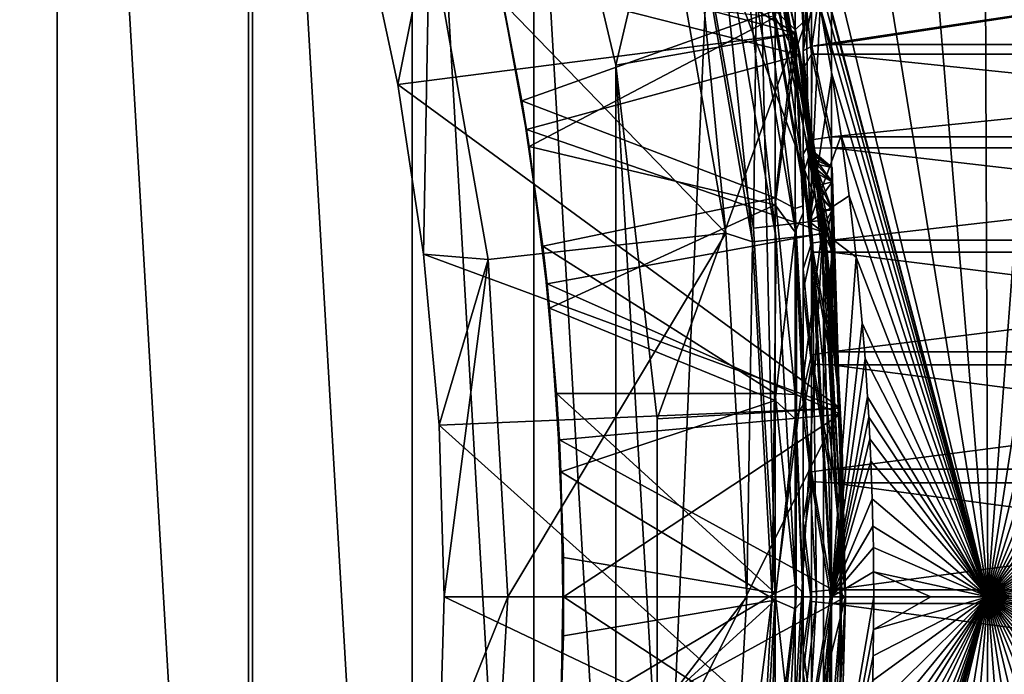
# Model space of a CAD drawing. Header units: metres. Extents: x -263 to 72, y -72 to 102.
# Tile 36 of 256: x 17.14 to 24.13, y -0.55 to 4.09. Entities that reach past the tile are written whole.
import ezdxf

# ---------------------------------------------------------------- set-up
doc = ezdxf.new("R2010")
doc.units = ezdxf.units.M
doc.layers.add('solid_FREE_STANDING_ONO_SW0004', color=7, linetype='CONTINUOUS')

msp = doc.modelspace()

# ---------------------------------------------------------------- linework, layer by layer
at = {"layer": 'solid_FREE_STANDING_ONO_SW0004'}
for points in [[(12.589528, -71.398552, -887), (12.58952, 71.39856, -887), (18.764444, 70.029602, -887)], [(18.764452, -70.029602, -887), (12.589528, -71.398552, -887), (18.764444, 70.029602, -887)], [(18.764452, -70.029602, -887), (18.764444, 70.029602, -887), (24.796396, 68.127739, -887)], [(24.7964, -68.127739, -887), (18.764452, -70.029602, -887), (24.796396, 68.127739, -887)], [(24.009604, 0, -872.009583), (23.920332, 23.667299, -872.14856), (22.059456, 23.587109, -872.126221)], [(24.009604, 0, -872.009583), (25.78175, 23.600885, -872.170898), (23.920332, 23.667299, -872.14856)], [(24.009604, 0, -872.009583), (22.059456, 23.587109, -872.126221), (20.210649, 23.360809, -872.104004)], [(24.009604, 0, -872.009583), (27.632181, 23.388277, -872.193115), (25.78175, 23.600885, -872.170898)], [(24.009604, 0, -872.009583), (20.210649, 23.360809, -872.104004), (18.385365, 22.989803, -872.082092)], [(24.009604, 0, -872.009583), (29.460161, 23.030792, -872.215027), (27.632181, 23.388277, -872.193115)], [(24.009604, 0, -872.009583), (18.385365, 22.989803, -872.082092), (22.339272, 6.260771, -872)], [(24.009604, 0, -872.009583), (31.254368, 22.530647, -872.236572), (29.460161, 23.030792, -872.215027)], [(24.009604, 0, -872.009583), (33.003685, 21.890938, -872.257568), (31.254368, 22.530647, -872.236572)], [(24.009604, 0, -872.009583), (34.697281, 21.115625, -872.277893), (33.003685, 21.890938, -872.257568)], [(24.009604, 0, -872.009583), (36.324665, 20.209517, -872.297485), (34.697281, 21.115625, -872.277893)], [(24.009604, 0, -872.009583), (37.875751, 19.178219, -872.316101), (36.324665, 20.209517, -872.297485)], [(24.009604, 0, -872.009583), (39.340935, 18.028126, -872.333679), (37.875751, 19.178219, -872.316101)], [(24.009604, 0, -872.009583), (40.711136, 16.766359, -872.350098), (39.340935, 18.028126, -872.333679)], [(24.009604, 0, -872.009583), (41.977875, 15.400735, -872.365356), (40.711136, 16.766359, -872.350098)], [(24.009604, 0, -872.009583), (43.133301, 13.939712, -872.379211), (41.977875, 15.400735, -872.365356)], [(15.784007, 14.891444, 137.050003), (15.784007, -14.891444, 137.050003), (17.406073, -12.958342, 137.050003)], [(15.784007, 14.891444, 137.050003), (17.406073, -12.958342, 137.050003), (17.406073, 12.958342, 137.050003)], [(24.009604, 0, -872.009583), (44.170254, 12.392341, -872.391663), (43.133301, 13.939712, -872.379211)], [(17.406073, 12.958342, 137.050003), (17.406073, -12.958342, 137.050003), (18.792753, -10.849996, 137.050003)], [(17.406073, 12.958342, 137.050003), (18.792753, -10.849996, 137.050003), (18.792753, 10.849996, 137.050003)], [(24.009604, 0, -872.009583), (45.082314, 10.768207, -872.402588), (44.170254, 12.392341, -872.391663)], [(18.792753, 10.849996, 137.050003), (18.792753, -10.849996, 137.050003), (19.925287, -8.594934, 137.050003)], [(18.792753, 10.849996, 137.050003), (19.925287, -8.594934, 137.050003), (19.925287, 8.594934, 137.050003)], [(24.009604, 0, -872.009583), (45.863831, 9.07737, -872.411987), (45.082314, 10.768207, -872.402588)], [(24.009604, 0, -872.009583), (46.509964, 7.330305, -872.419739), (45.863831, 9.07737, -872.411987)], [(19.925287, 8.594934, 137.050003), (19.925287, -8.594934, 137.050003), (20.788374, -6.223626, 137.050003)], [(19.925287, 8.594934, 137.050003), (20.788374, -6.223626, 137.050003), (20.788374, 6.223626, 137.050003)], [(24.009604, 0, -872.009583), (47.016708, 5.537832, -872.425842), (46.509964, 7.330305, -872.419739)], [(22.033762, 6.596462, 97.050003), (22.650579, 3.993898, 97.050003), (19.240757, 5.995501, 97.050003)], [(20.788374, 6.223626, 137.050003), (21.370329, 3.768163, 137.050003), (22.033758, 6.596474, 135.75)], [(21.370329, 3.768163, 137.050003), (22.650578, 3.993908, 135.75), (22.033758, 6.596474, 135.75)], [(22.033758, 6.596474, 135.75), (22.650578, 3.993908, 135.75), (22.033762, 6.596462, 97.050003)], [(22.650578, 3.993908, 135.75), (22.650579, 3.993898, 97.050003), (22.033762, 6.596462, 97.050003)], [(22.700001, 4.027373, 41.179344), (22.700001, 6.403878, 24.947937), (22.700001, 5.25004, 40.515812)], [(22.700001, 3.869835, 36.586609), (22.700001, 6.403878, 24.947937), (22.700001, 4.027373, 41.179344)], [(22.700001, 3.869835, 36.586609), (22.700001, 4.93628, 29.302708), (22.700001, 6.403878, 24.947937)], [(20.788374, 6.223626, 137.050003), (20.788374, -6.223626, 137.050003), (21.370329, -3.768163, 137.050003)], [(20.788374, 6.223626, 137.050003), (21.370329, -3.768163, 137.050003), (21.370329, 3.768163, 137.050003)], [(24.009604, 0, -872.009583), (22.339272, 6.260771, -872), (22.566689, 5.383717, -872)], [(22.650579, 3.993898, 97.050003), (19.567678, 4.822734, 97.050003), (19.240757, 5.995501, 97.050003)], [(24.009604, 0, -872.009583), (47.380932, 3.711056, -872.430176), (47.016708, 5.537832, -872.425842)], [(24.009604, 0, -872.009583), (22.566689, 5.383717, -872), (22.714542, 4.721185, -872)], [(22.844456, 2.670343, 56.700001), (22.379999, 5.304305, 56.700001), (21.893492, 5.188931, 56.700001)], [(22.37999, 5.304325, 57.5), (22.347858, 2.612116, 57.5), (21.893511, 5.188844, 57.5)], [(22.282719, 5.281144, -799), (22.380022, 5.304206, -798.900024), (22.844486, 2.670094, -798.900024)], [(22.745163, 2.658485, -799), (22.282719, 5.281144, -799), (22.844486, 2.670094, -798.900024)], [(22.282772, 5.280913, -872), (22.282719, 5.281144, -799), (22.745163, 2.658485, -799)], [(22.745167, 2.658463, -872), (22.282772, 5.280913, -872), (22.745163, 2.658485, -799)], [(22.714542, 4.721185, -872), (22.282772, 5.280913, -872), (22.745167, 2.658463, -872)], [(22.37999, 5.304325, 57.5), (22.5, 0, 57.5), (22.347858, 2.612116, 57.5)], [(22.37999, 5.304325, 57.5), (22.844448, 2.670404, 57.5), (22.5, 0, 57.5)], [(22.380032, 5.304163, 95.300003), (22.844448, 2.670404, 57.5), (22.37999, 5.304325, 57.5)], [(22.436964, 5.05793, 41.215157), (22.379999, 5.304305, 56.700001), (22.844456, 2.670343, 56.700001)], [(22.677288, 3.839349, 22.79623), (22.844486, 2.670094, -798.900024), (22.380022, 5.304206, -798.900024)], [(22.43708, 5.057413, 23.384546), (22.677288, 3.839349, 22.79623), (22.380022, 5.304206, -798.900024)], [(22.844482, 2.670136, 95.300003), (22.844448, 2.670404, 57.5), (22.380032, 5.304163, 95.300003)], [(22.400087, 5.112674, 95.481171), (22.844482, 2.670136, 95.300003), (22.380032, 5.304163, 95.300003)], [(22.700001, 5.292388, 24.111403), (22.700001, 4.073151, 23.441561), (22.641422, 5.21349, 23.894066)], [(22.700001, 4.027373, 41.179344), (22.700001, 5.25004, 40.515812), (22.641422, 5.06496, 40.796257)], [(22.700001, 3.743542, 27.90267), (22.700001, 4.073151, 23.441561), (22.700001, 5.292388, 24.111403)], [(22.700001, 4.396177, 28.555103), (22.700001, 3.743542, 27.90267), (22.700001, 5.292388, 24.111403)], [(22.347832, 2.612336, 56.700001), (21.893492, 5.188931, 56.700001), (21.893511, 5.188844, 57.5)], [(22.844456, 2.670343, 56.700001), (21.893492, 5.188931, 56.700001), (22.347832, 2.612336, 56.700001)], [(22.347832, 2.612336, 56.700001), (21.893511, 5.188844, 57.5), (22.347858, 2.612116, 57.5)], [(22.5, 4.156708, 23.259851), (22.641422, 5.21349, 23.894066), (22.641422, 4.020324, 23.262455)], [(22.700001, 4.073151, 23.441561), (22.641422, 4.020324, 23.262455), (22.641422, 5.21349, 23.894066)], [(20.047842, 4.751538, 96), (22.150501, 2.577852, 96), (21.701344, 5.132399, 96)], [(21.916834, 5.002374, 95.976334), (21.701344, 5.132399, 96), (22.150501, 2.577852, 96)], [(22.331821, 5.097093, 95.650162), (22.762096, 2.564672, 95.650162), (22.400087, 5.112674, 95.481171)], [(22.400087, 5.112674, 95.481171), (22.831678, 2.572512, 95.481171), (22.844482, 2.670136, 95.300003)], [(22.762096, 2.564672, 95.650162), (22.831678, 2.572512, 95.481171), (22.400087, 5.112674, 95.481171)], [(20.536909, 4.38576, 41.56432), (22.436964, 5.05793, 41.215157), (22.677225, 3.839718, 41.803619)], [(20.536909, 4.38576, 23.035681), (22.677288, 3.839349, 22.79623), (22.43708, 5.057413, 23.384546)], [(22.081654, 5.039993, 95.906494), (21.916834, 5.002374, 95.976334), (22.339113, 2.517014, 95.976334)], [(22.081654, 5.039993, 95.906494), (22.507109, 2.535942, 95.906494), (22.223204, 5.072301, 95.795235)], [(22.081654, 5.039993, 95.906494), (22.339113, 2.517014, 95.976334), (22.507109, 2.535942, 95.906494)], [(22.223204, 5.072301, 95.795235), (22.651386, 2.552198, 95.795235), (22.331821, 5.097093, 95.650162)], [(22.507109, 2.535942, 95.906494), (22.651386, 2.552198, 95.795235), (22.223204, 5.072301, 95.795235)], [(22.651386, 2.552198, 95.795235), (22.762096, 2.564672, 95.650162), (22.331821, 5.097093, 95.650162)], [(22.677225, 3.839718, 41.803619), (22.436964, 5.05793, 41.215157), (22.844456, 2.670343, 56.700001)], [(22.5, 4.110025, 41.361465), (22.641422, 3.860878, 41.406803), (22.641422, 5.06496, 40.796257)], [(22.700001, 4.027373, 41.179344), (22.641422, 5.06496, 40.796257), (22.641422, 3.860878, 41.406803)], [(22.339113, 2.517014, 95.976334), (21.916834, 5.002374, 95.976334), (22.150501, 2.577852, 96)], [(22.761795, 4.902781, 29.531506), (22.700001, 4.93628, 29.302708), (22.700001, 3.869835, 36.586609)], [(22.761795, 4.902781, 29.531506), (22.700001, 3.869835, 36.586609), (22.9, 4.889563, 29.621792)], [(22.761795, 3.903334, 36.357811), (22.9, 4.889563, 29.621792), (22.700001, 3.869835, 36.586609)], [(22.761795, 3.903334, 36.357811), (29.299999, 4.889563, 29.621792), (22.9, 4.889563, 29.621792)], [(22.761795, 3.903334, 36.357811), (22.9, 3.916553, 36.267525), (29.299999, 4.889563, 29.621792)], [(29.299999, 3.916553, 36.267525), (29.299999, 4.889563, 29.621792), (22.9, 3.916553, 36.267525)], [(19.567678, 4.822734, 97.050003), (19.823141, 3.632614, 97.050003), (20.04784, 4.751558, 96.599998)], [(22.650579, 3.993898, 97.050003), (19.823141, 3.632614, 97.050003), (19.567678, 4.822734, 97.050003)], [(19.823141, 3.632614, 97.050003), (20.0063, 2.429136, 97.050003), (20.04784, 4.751558, 96.599998)], [(20.0063, 2.429136, 97.050003), (20.463898, 2.392081, 96.599998), (20.04784, 4.751558, 96.599998)], [(20.04784, 4.751558, 96.599998), (20.463898, 2.392081, 96.599998), (20.047842, 4.751538, 96)], [(20.047842, 4.751538, 96), (20.463894, 2.392102, 96), (22.150501, 2.577852, 96)], [(20.463898, 2.392081, 96.599998), (20.463894, 2.392102, 96), (20.047842, 4.751538, 96)], [(22.714542, 4.721185, -872), (22.745167, 2.658463, -872), (22.820225, 4.180597, -872)], [(24.009604, 0, -872.009583), (22.714542, 4.721185, -872), (22.820225, 4.180597, -872)], [(20.703566, 3.516014, 22.99193), (20.536909, 4.38576, 23.035681), (20.507282, 4.522316, 23.437092)], [(20.703566, 3.516014, 22.99193), (20.507282, 4.522316, 23.437092), (22.5, 4.156708, 23.259851)], [(22.758579, 3.847003, 28.184446), (22.700001, 4.396177, 28.555103), (22.758579, 4.424329, 28.812519)], [(22.758579, 4.424329, 28.812519), (22.9, 4.420705, 28.903238), (22.9, 3.847142, 28.265137)], [(22.758579, 3.847003, 28.184446), (22.758579, 4.424329, 28.812519), (22.9, 3.847142, 28.265137)], [(29.299999, 3.847139, 28.265133), (22.9, 3.847142, 28.265137), (22.9, 4.420705, 28.903238)], [(29.299999, 4.420705, 28.903238), (29.299999, 3.847139, 28.265133), (22.9, 4.420705, 28.903238)], [(20.536909, 4.38576, 23.035681), (20.736937, 3.313501, 22.600349), (22.677288, 3.839349, 22.79623)], [(20.736937, 3.313501, 41.999649), (20.536909, 4.38576, 41.56432), (22.677225, 3.839718, 41.803619)], [(20.703566, 3.516014, 22.99193), (20.736937, 3.313501, 22.600349), (20.536909, 4.38576, 23.035681)], [(20.552486, 4.312228, 41.267006), (20.536909, 4.38576, 41.56432), (20.736937, 3.313501, 41.999649)], [(22.758579, 3.847003, 28.184446), (22.700001, 3.743542, 27.90267), (22.700001, 4.396177, 28.555103)], [(20.552486, 4.312228, 41.267006), (20.736937, 3.313501, 41.999649), (20.756092, 3.191341, 41.724323)], [(20.552486, 4.312228, 41.267006), (20.756092, 3.191341, 41.724323), (22.5, 4.110025, 41.361465)], [(20.703566, 3.516014, 22.99193), (22.5, 4.156708, 23.259851), (22.5, 2.827851, 22.760305)], [(22.5, 2.827851, 22.760305), (22.5, 4.156708, 23.259851), (22.641422, 4.020324, 23.262455)], [(22.820225, 4.180597, -872), (22.745167, 2.658463, -872), (22.901657, 3.708654, -872)], [(24.009604, 0, -872.009583), (22.820225, 4.180597, -872), (22.901657, 3.708654, -872)], [(20.756092, 3.191341, 41.724323), (22.5, 2.77861, 41.854153), (22.5, 4.110025, 41.361465)], [(22.5, 4.110025, 41.361465), (22.5, 2.77861, 41.854153), (22.641422, 3.860878, 41.406803)], [(22.700001, 4.073151, 23.441561), (22.700001, 2.771009, 22.952059), (22.641422, 4.020324, 23.262455)], [(22.700001, 2.995289, 27.362505), (22.700001, 2.771009, 22.952059), (22.700001, 4.073151, 23.441561)], [(22.700001, 3.743542, 27.90267), (22.700001, 2.995289, 27.362505), (22.700001, 4.073151, 23.441561)], [(22.650579, 3.993898, 97.050003), (22.961086, 1.337346, 97.050003), (19.823141, 3.632614, 97.050003)], [(21.370329, 3.768163, 137.050003), (21.663286, 1.261748, 137.050003), (22.650578, 3.993908, 135.75)], [(21.663286, 1.261748, 137.050003), (22.961088, 1.337331, 135.75), (22.650578, 3.993908, 135.75)], [(22.5, 2.827851, 22.760305), (22.641422, 4.020324, 23.262455), (22.641422, 2.752266, 22.799198)], [(22.700001, 2.722717, 41.662121), (22.700001, 4.027373, 41.179344), (22.641422, 3.860878, 41.406803)], [(22.700001, 2.771009, 22.952059), (22.641422, 2.752266, 22.799198), (22.641422, 4.020324, 23.262455)], [(22.650578, 3.993908, 135.75), (22.961088, 1.337331, 135.75), (22.650579, 3.993898, 97.050003)], [(22.905876, 2.078672, 101.809647), (22.961086, 1.337346, 97.050003), (22.650579, 3.993898, 97.050003)], [(22.78392, 3.145315, 104.167259), (22.650579, 3.993898, 97.050003), (22.961088, 1.337331, 135.75)], [(22.888716, 2.259809, 101.918671), (22.905876, 2.078672, 101.809647), (22.650579, 3.993898, 97.050003)], [(22.869446, 2.447127, 102.102715), (22.888716, 2.259809, 101.918671), (22.650579, 3.993898, 97.050003)], [(22.858746, 2.545149, 102.219543), (22.869446, 2.447127, 102.102715), (22.650579, 3.993898, 97.050003)], [(22.847385, 2.645186, 102.356033), (22.858746, 2.545149, 102.219543), (22.650579, 3.993898, 97.050003)], [(22.835505, 2.745858, 102.515327), (22.847385, 2.645186, 102.356033), (22.650579, 3.993898, 97.050003)], [(22.82336, 2.84504, 102.701286), (22.835505, 2.745858, 102.515327), (22.650579, 3.993898, 97.050003)], [(22.811363, 2.93968, 102.918755), (22.82336, 2.84504, 102.701286), (22.650579, 3.993898, 97.050003)], [(22.800205, 3.024998, 103.172371), (22.811363, 2.93968, 102.918755), (22.650579, 3.993898, 97.050003)], [(22.790808, 3.095004, 103.471588), (22.800205, 3.024998, 103.172371), (22.650579, 3.993898, 97.050003)], [(22.784815, 3.138826, 103.817795), (22.790808, 3.095004, 103.471588), (22.650579, 3.993898, 97.050003)], [(22.78392, 3.145315, 104.167259), (22.784815, 3.138826, 103.817795), (22.650579, 3.993898, 97.050003)], [(22.700001, 3.869835, 36.586609), (22.700001, 4.027373, 41.179344), (22.700001, 2.722717, 41.662121)], [(22.761795, 3.903334, 36.357811), (22.9, 3.261381, 36.821507), (22.9, 3.916553, 36.267525)], [(29.299999, 3.916553, 36.267525), (22.9, 3.916553, 36.267525), (22.9, 3.261381, 36.821507)], [(29.299999, 3.261382, 36.821507), (29.299999, 3.916553, 36.267525), (22.9, 3.261381, 36.821507)], [(22.5, 2.77861, 41.854153), (22.641422, 2.584875, 41.847702), (22.641422, 3.860878, 41.406803)], [(22.700001, 2.722717, 41.662121), (22.641422, 3.860878, 41.406803), (22.641422, 2.584875, 41.847702)], [(22.761795, 3.903334, 36.357811), (22.700001, 3.869835, 36.586609), (22.758579, 3.238846, 36.909454)], [(22.700001, 3.138081, 37.147995), (22.700001, 3.869835, 36.586609), (22.700001, 2.722717, 41.662121)], [(22.758579, 3.238846, 36.909454), (22.700001, 3.869835, 36.586609), (22.700001, 3.138081, 37.147995)], [(22.758579, 3.181459, 27.650749), (22.700001, 3.743542, 27.90267), (22.758579, 3.847003, 28.184446)], [(22.761795, 3.903334, 36.357811), (22.758579, 3.238846, 36.909454), (22.9, 3.261381, 36.821507)], [(22.758579, 3.847003, 28.184446), (22.9, 3.847142, 28.265137), (22.9, 3.182459, 27.722601)], [(22.758579, 3.181459, 27.650749), (22.758579, 3.847003, 28.184446), (22.9, 3.182459, 27.722601)], [(29.299999, 3.182462, 27.722603), (22.9, 3.182459, 27.722601), (22.9, 3.847142, 28.265137)], [(29.299999, 3.847139, 28.265133), (29.299999, 3.182462, 27.722603), (22.9, 3.847142, 28.265137)], [(20.736937, 3.313501, 41.999649), (22.677225, 3.839718, 41.803619), (22.854902, 2.579419, 42.220142)], [(20.736937, 3.313501, 22.600349), (22.854923, 2.579233, 22.37981), (22.677288, 3.839349, 22.79623)], [(22.854902, 2.579419, 42.220142), (22.677225, 3.839718, 41.803619), (22.844456, 2.670343, 56.700001)], [(22.677288, 3.839349, 22.79623), (22.854923, 2.579233, 22.37981), (22.844486, 2.670094, -798.900024)], [(21.370329, 3.768163, 137.050003), (21.370329, -3.768163, 137.050003), (21.663286, -1.261748, 137.050003)], [(21.370329, 3.768163, 137.050003), (21.663286, -1.261748, 137.050003), (21.663286, 1.261748, 137.050003)], [(22.758579, 3.181459, 27.650749), (22.700001, 2.995289, 27.362505), (22.700001, 3.743542, 27.90267)], [(22.901657, 3.708654, -872), (22.745167, 2.658463, -872), (22.968315, 3.270546, -872)], [(24.009604, 0, -872.009583), (22.901657, 3.708654, -872), (22.968315, 3.270546, -872)], [(24.009604, 0, -872.009583), (47.600368, 1.861293, -872.432861), (47.380932, 3.711056, -872.430176)], [(22.961086, 1.337346, 97.050003), (20.0063, 2.429136, 97.050003), (19.823141, 3.632614, 97.050003)], [(20.852348, 2.485876, 22.665533), (20.736937, 3.313501, 22.600349), (20.703566, 3.516014, 22.99193)], [(20.852348, 2.485876, 22.665533), (20.703566, 3.516014, 22.99193), (22.5, 2.827851, 22.760305)], [(20.736937, 3.313501, 22.600349), (20.882414, 2.219208, 22.293121), (22.854923, 2.579233, 22.37981)], [(20.882414, 2.219208, 42.306877), (20.736937, 3.313501, 41.999649), (22.854902, 2.579419, 42.220142)], [(20.852348, 2.485876, 22.665533), (20.882414, 2.219208, 22.293121), (20.736937, 3.313501, 22.600349)], [(20.756092, 3.191341, 41.724323), (20.736937, 3.313501, 41.999649), (20.882414, 2.219208, 42.306877)], [(22.758579, 3.238846, 36.909454), (22.700001, 3.138081, 37.147995), (22.758579, 2.505697, 37.345661)], [(22.968315, 3.270546, -872), (22.745167, 2.658463, -872), (23.025192, 2.842623, -872)], [(22.758579, 3.238846, 36.909454), (22.9, 2.528963, 37.268398), (22.9, 3.261381, 36.821507)], [(22.758579, 3.238846, 36.909454), (22.758579, 2.505697, 37.345661), (22.9, 2.528963, 37.268398)], [(29.299999, 3.261382, 36.821507), (22.9, 3.261381, 36.821507), (22.9, 2.528963, 37.268398)], [(29.299999, 2.528959, 37.268398), (29.299999, 3.261382, 36.821507), (22.9, 2.528963, 37.268398)], [(24.009604, 0, -872.009583), (22.968315, 3.270546, -872), (23.025192, 2.842623, -872)], [(20.756092, 3.191341, 41.724323), (20.882414, 2.219208, 42.306877), (20.900137, 2.045541, 42.037468)], [(20.756092, 3.191341, 41.724323), (20.900137, 2.045541, 42.037468), (22.5, 2.77861, 41.854153)], [(22.758579, 2.44296, 27.223667), (22.700001, 2.995289, 27.362505), (22.758579, 3.181459, 27.650749)], [(22.758579, 3.181459, 27.650749), (22.9, 3.182459, 27.722601), (22.9, 2.442399, 27.288483)], [(22.758579, 2.44296, 27.223667), (22.758579, 3.181459, 27.650749), (22.9, 2.442399, 27.288483)], [(22.787622, 3.118378, 104.482765), (22.78392, 3.145315, 104.167259), (22.961088, 1.337331, 135.75)], [(22.905876, 3.043391, 103.770981), (22.784815, 3.138826, 103.817795), (22.78392, 3.145315, 104.167259)], [(22.905876, 3.043391, 104.329018), (22.78392, 3.145315, 104.167259), (22.787622, 3.118378, 104.482765)], [(22.905876, 3.043391, 104.329018), (22.905876, 3.043391, 103.770981), (22.78392, 3.145315, 104.167259)], [(29.299999, 3.182462, 27.722603), (29.299999, 2.442396, 27.288481), (22.9, 3.182459, 27.722601)], [(29.299999, 2.442396, 27.288481), (22.9, 2.442399, 27.288483), (22.9, 3.182459, 27.722601)], [(22.700001, 3.138081, 37.147995), (22.700001, 2.722717, 41.662121), (22.700001, 1.362625, 41.954311)], [(22.700001, 2.3258, 37.585953), (22.700001, 3.138081, 37.147995), (22.700001, 1.362625, 41.954311)], [(22.758579, 2.505697, 37.345661), (22.700001, 3.138081, 37.147995), (22.700001, 2.3258, 37.585953)], [(22.905876, 3.043391, 103.770981), (22.790808, 3.095004, 103.471588), (22.784815, 3.138826, 103.817795)], [(22.79458, 3.067099, 104.764755), (22.787622, 3.118378, 104.482765), (22.961088, 1.337331, 135.75)], [(22.905876, 3.043391, 104.329018), (22.787622, 3.118378, 104.482765), (22.79458, 3.067099, 104.764755)], [(22.905876, 2.941923, 103.222252), (22.800205, 3.024998, 103.172371), (22.790808, 3.095004, 103.471588)], [(22.905876, 3.043391, 103.770981), (22.905876, 2.941923, 103.222252), (22.790808, 3.095004, 103.471588)], [(22.803741, 2.998229, 105.015724), (22.79458, 3.067099, 104.764755), (22.961088, 1.337331, 135.75)], [(22.905876, 2.941923, 104.877747), (22.79458, 3.067099, 104.764755), (22.803741, 2.998229, 105.015724)], [(22.905876, 2.941923, 104.877747), (22.905876, 3.043391, 104.329018), (22.79458, 3.067099, 104.764755)], [(22.905876, 2.74237, 102.701118), (22.811363, 2.93968, 102.918755), (22.800205, 3.024998, 103.172371)], [(22.905876, 2.941923, 103.222252), (22.905876, 2.74237, 102.701118), (22.800205, 3.024998, 103.172371)], [(22.905876, 3.043391, 103.770981), (23, -0.000002, 104.050003), (22.905876, 2.941923, 103.222252)], [(22.905876, 3.043391, 104.329018), (23, -0.000002, 104.050003), (22.905876, 3.043391, 103.770981)], [(22.905876, 2.941923, 104.877747), (23, -0.000002, 104.050003), (22.905876, 3.043391, 104.329018)], [(22.700001, 2.995289, 27.362505), (22.700001, 2.170574, 26.948437), (22.700001, 2.771009, 22.952059)], [(22.758579, 2.44296, 27.223667), (22.700001, 2.170574, 26.948437), (22.700001, 2.995289, 27.362505)], [(22.814268, 2.917055, 105.237877), (22.803741, 2.998229, 105.015724), (22.961088, 1.337331, 135.75)], [(22.905876, 2.941923, 104.877747), (22.803741, 2.998229, 105.015724), (22.814268, 2.917055, 105.237877)], [(22.905876, 2.74237, 102.701118), (22.82336, 2.84504, 102.701286), (22.811363, 2.93968, 102.918755)], [(22.905876, 2.941923, 104.877747), (22.814268, 2.917055, 105.237877), (22.825508, 2.827755, 105.43364)], [(22.905876, 2.74237, 105.39888), (22.905876, 2.941923, 104.877747), (22.825508, 2.827755, 105.43364)], [(22.905876, 2.941923, 103.222252), (23, -0.000002, 104.050003), (22.905876, 2.74237, 102.701118)], [(22.905876, 2.74237, 105.39888), (23, -0.000002, 104.050003), (22.905876, 2.941923, 104.877747)], [(22.825508, 2.827755, 105.43364), (22.814268, 2.917055, 105.237877), (22.961088, 1.337331, 135.75)], [(20.852348, 2.485876, 22.665533), (22.5, 2.827851, 22.760305), (22.5, 1.441425, 22.454962)], [(22.5, 2.827851, 22.760305), (22.641422, 1.432939, 22.512922), (22.5, 1.441425, 22.454962)], [(22.5, 2.827851, 22.760305), (22.641422, 2.752266, 22.799198), (22.641422, 1.432939, 22.512922)], [(23.025192, 2.842623, -872), (22.745167, 2.658463, -872), (23.074856, 2.406464, -872)], [(22.905876, 2.74237, 102.701118), (22.835505, 2.745858, 102.515327), (22.82336, 2.84504, 102.701286)], [(22.836975, 2.733593, 105.605438), (22.825508, 2.827755, 105.43364), (22.961088, 1.337331, 135.75)], [(22.905876, 2.74237, 105.39888), (22.825508, 2.827755, 105.43364), (22.836975, 2.733593, 105.605438)], [(24.009604, 0, -872.009583), (23.025192, 2.842623, -872), (23.074856, 2.406464, -872)], [(20.900137, 2.045541, 42.037468), (22.5, 1.390631, 42.152344), (22.5, 2.77861, 41.854153)], [(22.5, 2.77861, 41.854153), (22.5, 1.390631, 42.152344), (22.641422, 2.584875, 41.847702)], [(22.700001, 2.771009, 22.952059), (22.700001, 1.412452, 22.652851), (22.641422, 2.752266, 22.799198)], [(22.641422, 2.752266, 22.799198), (22.700001, 1.412452, 22.652851), (22.641422, 1.432939, 22.512922)], [(22.700001, 1.290452, 26.671024), (22.700001, 1.412452, 22.652851), (22.700001, 2.771009, 22.952059)], [(22.700001, 2.170574, 26.948437), (22.700001, 1.290452, 26.671024), (22.700001, 2.771009, 22.952059)], [(22.905876, 2.451386, 102.22496), (22.847385, 2.645186, 102.356033), (22.835505, 2.745858, 102.515327)], [(22.905876, 2.74237, 102.701118), (22.905876, 2.451386, 102.22496), (22.835505, 2.745858, 102.515327)], [(22.905876, 2.74237, 105.39888), (22.836975, 2.733593, 105.605438), (22.848314, 2.637138, 105.755661)], [(22.848314, 2.637138, 105.755661), (22.836975, 2.733593, 105.605438), (22.961088, 1.337331, 135.75)], [(22.905876, 2.74237, 105.39888), (22.848314, 2.637138, 105.755661), (22.859282, 2.540327, 105.886566)], [(22.905876, 2.451386, 105.875046), (22.905876, 2.74237, 105.39888), (22.859282, 2.540327, 105.886566)], [(22.905876, 2.74237, 102.701118), (23, -0.000002, 104.050003), (22.905876, 2.451386, 102.22496)], [(22.905876, 2.451386, 105.875046), (23, -0.000002, 104.050003), (22.905876, 2.74237, 105.39888)], [(22.844456, 2.670343, 56.700001), (22.347832, 2.612336, 56.700001), (22.5, 0, 56.700001)], [(22.844448, 2.670404, 57.5), (22.379986, -5.304343, 57.5), (22.5, 0, 57.5)], [(22.844448, 2.670404, 57.5), (22.844446, -2.670416, 57.5), (22.379986, -5.304343, 57.5)], [(22.844456, 2.670343, 56.700001), (22.5, 0, 56.700001), (23, 0, 56.700001)], [(22.700001, 1.362625, 41.954311), (22.700001, 2.722717, 41.662121), (22.641422, 2.584875, 41.847702)], [(22.745163, 2.658485, -799), (22.844486, 2.670094, -798.900024), (23, 0, -798.900024)], [(22.745163, 2.658485, -799), (23, 0, -798.900024), (22.9, 0, -799)], [(22.745167, 2.658463, -872), (22.745163, 2.658485, -799), (22.9, 0, -799)], [(22.745167, 2.658463, -872), (22.9, 0, -799), (22.9, 0, -872)], [(23.074856, 2.406464, -872), (22.745167, 2.658463, -872), (22.9, 0, -872)], [(22.831678, 2.572512, 95.481171), (22.976149, 0, 95.481171), (22.844482, 2.670136, 95.300003)], [(22.844448, 2.670404, 57.5), (23, 0, 57.5), (22.844446, -2.670416, 57.5)], [(23, 0, 95.300003), (23, 0, 57.5), (22.844448, 2.670404, 57.5)], [(22.844482, 2.670136, 95.300003), (23, 0, 95.300003), (22.844448, 2.670404, 57.5)], [(22.854902, 2.579419, 42.220142), (22.844456, 2.670343, 56.700001), (23, 0, 56.700001)], [(22.844482, 2.670136, 95.300003), (22.976149, 0, 95.481171), (23, 0, 95.300003)], [(22.844486, 2.670094, -798.900024), (23, 0, 22.049999), (23, 0, -798.900024)], [(22.96353, 1.294726, 22.132101), (23, 0, 22.049999), (22.844486, 2.670094, -798.900024)], [(22.854923, 2.579233, 22.37981), (22.96353, 1.294726, 22.132101), (22.844486, 2.670094, -798.900024)], [(22.347832, 2.612336, 56.700001), (22.5, 0, 57.5), (22.5, 0, 56.700001)], [(22.347832, 2.612336, 56.700001), (22.347858, 2.612116, 57.5), (22.5, 0, 57.5)], [(22.5, 1.390631, 42.152344), (22.641422, 1.260721, 42.110748), (22.641422, 2.584875, 41.847702)], [(22.700001, 1.362625, 41.954311), (22.641422, 2.584875, 41.847702), (22.641422, 1.260721, 42.110748)], [(22.905876, 2.451386, 102.22496), (22.858746, 2.545149, 102.219543), (22.847385, 2.645186, 102.356033)], [(22.859282, 2.540327, 105.886566), (22.848314, 2.637138, 105.755661), (22.961088, 1.337331, 135.75)], [(20.463894, 2.392102, 96), (20.603231, 0, 96), (22.150501, 2.577852, 96)], [(20.603231, 0, 96), (22.299999, 0, 96), (22.150501, 2.577852, 96)], [(20.882414, 2.219208, 42.306877), (22.854902, 2.579419, 42.220142), (22.96353, 1.294729, 42.467899)], [(20.882414, 2.219208, 22.293121), (22.96353, 1.294726, 22.132101), (22.854923, 2.579233, 22.37981)], [(22.339113, 2.517014, 95.976334), (22.150501, 2.577852, 96), (22.299999, 0, 96)], [(22.339113, 2.517014, 95.976334), (22.299999, 0, 96), (22.480465, 0, 95.976334)], [(22.507109, 2.535942, 95.906494), (22.339113, 2.517014, 95.976334), (22.480465, 0, 95.976334)], [(22.507109, 2.535942, 95.906494), (22.480465, 0, 95.976334), (22.649525, 0, 95.906494)], [(22.507109, 2.535942, 95.906494), (22.649525, 0, 95.906494), (22.651386, 2.552198, 95.795235)], [(22.651386, 2.552198, 95.795235), (22.649525, 0, 95.906494), (22.794716, 0, 95.795235)], [(22.651386, 2.552198, 95.795235), (22.794716, 0, 95.795235), (22.762096, 2.564672, 95.650162)], [(22.758579, 2.505697, 37.345661), (22.9, 1.736646, 37.59761), (22.9, 2.528963, 37.268398)], [(22.762096, 2.564672, 95.650162), (22.906126, 0, 95.650162), (22.831678, 2.572512, 95.481171)], [(22.762096, 2.564672, 95.650162), (22.794716, 0, 95.795235), (22.906126, 0, 95.650162)], [(22.831678, 2.572512, 95.481171), (22.906126, 0, 95.650162), (22.976149, 0, 95.481171)], [(22.96353, 1.294729, 42.467899), (22.854902, 2.579419, 42.220142), (23, 0, 56.700001)], [(22.905876, 2.451386, 102.22496), (22.869446, 2.447127, 102.102715), (22.858746, 2.545149, 102.219543)], [(22.86972, 2.444556, 106.000145), (22.859282, 2.540327, 105.886566), (22.961088, 1.337331, 135.75)], [(22.905876, 2.451386, 105.875046), (22.859282, 2.540327, 105.886566), (22.86972, 2.444556, 106.000145)], [(29.299999, 2.528959, 37.268398), (22.9, 2.528963, 37.268398), (22.9, 1.736646, 37.59761)], [(29.299999, 1.736649, 37.59761), (29.299999, 2.528959, 37.268398), (22.9, 1.736646, 37.59761)], [(20.852348, 2.485876, 22.665533), (20.950472, 1.441425, 22.454962), (20.882414, 2.219208, 22.293121)], [(20.852348, 2.485876, 22.665533), (22.5, 1.441425, 22.454962), (20.950472, 1.441425, 22.454962)], [(22.758579, 2.505697, 37.345661), (22.700001, 2.3258, 37.585953), (22.758579, 1.71509, 37.666161)], [(22.758579, 2.505697, 37.345661), (22.758579, 1.71509, 37.666161), (22.9, 1.736646, 37.59761)], [(22.905876, 2.451386, 102.22496), (22.905876, 2.078672, 101.809647), (22.869446, 2.447127, 102.102715)], [(22.869446, 2.447127, 102.102715), (22.905876, 2.078672, 101.809647), (22.888716, 2.259809, 101.918671)], [(22.905876, 2.451386, 105.875046), (22.86972, 2.444556, 106.000145), (22.88876, 2.259358, 106.181717)], [(22.905876, 2.451386, 105.875046), (22.88876, 2.259358, 106.181717), (22.905876, 2.078672, 106.290359)], [(22.905876, 2.451386, 105.875046), (22.905876, 2.078672, 106.290359), (22.975471, 1.061919, 105.193649)], [(22.905876, 2.451386, 105.875046), (22.975471, 1.061919, 105.193649), (23, -0.000002, 104.050003)], [(22.905876, 2.451386, 102.22496), (23, -0.000002, 104.050003), (22.975471, 1.061927, 102.906342)], [(22.905876, 2.451386, 102.22496), (22.975471, 1.061927, 102.906342), (22.905876, 2.078672, 101.809647)], [(20.0063, 2.429136, 97.050003), (20.116465, 1.216796, 97.050003), (20.463898, 2.392081, 96.599998)], [(22.961086, 1.337346, 97.050003), (20.116465, 1.216796, 97.050003), (20.0063, 2.429136, 97.050003)], [(20.116465, 1.216796, 97.050003), (20.153233, 0, 97.050003), (20.463898, 2.392081, 96.599998)], [(20.153233, 0, 97.050003), (20.603231, 0, 96.599998), (20.463898, 2.392081, 96.599998)], [(20.603231, 0, 96.599998), (20.603231, 0, 96), (20.463894, 2.392102, 96)], [(20.463898, 2.392081, 96.599998), (20.603231, 0, 96.599998), (20.463894, 2.392102, 96)], [(22.758579, 1.64844, 26.912992), (22.700001, 2.170574, 26.948437), (22.758579, 2.44296, 27.223667)], [(22.758579, 2.44296, 27.223667), (22.9, 2.442399, 27.288483), (22.9, 1.644491, 26.973061)], [(22.758579, 1.64844, 26.912992), (22.758579, 2.44296, 27.223667), (22.9, 1.644491, 26.973061)], [(22.88876, 2.259358, 106.181717), (22.86972, 2.444556, 106.000145), (22.961088, 1.337331, 135.75)], [(29.299999, 1.644493, 26.973063), (22.9, 1.644491, 26.973061), (22.9, 2.442399, 27.288483)], [(29.299999, 2.442396, 27.288481), (29.299999, 1.644493, 26.973063), (22.9, 2.442399, 27.288483)], [(23.074856, 2.406464, -872), (22.9, 0, -872), (23.118706, 1.940473, -872)], [(24.009604, 0, -872.009583), (23.074856, 2.406464, -872), (23.118706, 1.940473, -872)], [(22.700001, 1.454101, 37.888935), (22.700001, 2.3258, 37.585953), (22.700001, 1.362625, 41.954311)], [(22.758579, 1.71509, 37.666161), (22.700001, 2.3258, 37.585953), (22.700001, 1.454101, 37.888935)], [(22.905876, 2.078672, 106.290359), (22.88876, 2.259358, 106.181717), (22.961088, 1.337331, 135.75)], [(20.882414, 2.219208, 22.293121), (20.970524, 1.112316, 22.110533), (22.96353, 1.294726, 22.132101)], [(20.970524, 1.112317, 42.489468), (20.882414, 2.219208, 42.306877), (22.96353, 1.294729, 42.467899)], [(20.950472, 1.441425, 22.454962), (20.970524, 1.112316, 22.110533), (20.882414, 2.219208, 22.293121)], [(20.900137, 2.045541, 42.037468), (20.882414, 2.219208, 42.306877), (20.970524, 1.112317, 42.489468)], [(22.758579, 1.64844, 26.912992), (22.700001, 1.290452, 26.671024), (22.700001, 2.170574, 26.948437)], [(20.900137, 2.045541, 42.037468), (20.970524, 1.112317, 42.489468), (20.981298, 0.886088, 42.210464)], [(20.900137, 2.045541, 42.037468), (20.981298, 0.886088, 42.210464), (22.5, 1.390631, 42.152344)], [(22.905876, 2.078672, 101.809647), (22.975471, 1.061927, 102.906342), (22.961086, 1.337346, 97.050003)], [(22.975471, 1.061919, 105.193649), (22.905876, 2.078672, 106.290359), (22.961088, 1.337331, 135.75)], [(23.118706, 1.940473, -872), (22.9, 0, -872), (23.138494, 1.68822, -872)], [(24.009604, 0, -872.009583), (23.118706, 1.940473, -872), (23.138494, 1.68822, -872)], [(24.009604, 0, -872.009583), (39.621437, 0, -872.257935), (47.600368, 1.861293, -872.432861)], [(22.758579, 1.71509, 37.666161), (22.700001, 1.454101, 37.888935), (22.758579, 0.885152, 37.863605)], [(22.758579, 1.71509, 37.666161), (22.9, 0.903196, 37.80135), (22.9, 1.736646, 37.59761)], [(22.758579, 1.71509, 37.666161), (22.758579, 0.885152, 37.863605), (22.9, 0.903196, 37.80135)], [(29.299999, 1.736649, 37.59761), (22.9, 1.736646, 37.59761), (22.9, 0.903196, 37.80135)], [(29.299999, 0.903193, 37.80135), (29.299999, 1.736649, 37.59761), (22.9, 0.903196, 37.80135)], [(23.138494, 1.68822, -872), (22.9, 0, -872), (23.156679, 1.417115, -872)], [(24.009604, 0, -872.009583), (23.138494, 1.68822, -872), (23.156679, 1.417115, -872)], [(22.758579, 0.816119, 26.725849), (22.700001, 1.290452, 26.671024), (22.758579, 1.64844, 26.912992)], [(22.758579, 1.64844, 26.912992), (22.9, 1.644491, 26.973061), (22.9, 0.807633, 26.78381)], [(22.758579, 0.816119, 26.725849), (22.758579, 1.64844, 26.912992), (22.9, 0.807633, 26.78381)], [(29.299999, 1.644493, 26.973063), (29.299999, 0.807633, 26.78381), (22.9, 1.644491, 26.973061)], [(29.299999, 0.807633, 26.78381), (22.9, 0.807633, 26.78381), (22.9, 1.644491, 26.973061)], [(20.998156, 0.278289, 22.353891), (20.970524, 1.112316, 22.110533), (20.950472, 1.441425, 22.454962)], [(20.950472, 1.441425, 22.454962), (22.5, 1.441425, 22.454962), (22.5, 0.025658, 22.350033)], [(20.998156, 0.278289, 22.353891), (20.950472, 1.441425, 22.454962), (22.5, 0.025658, 22.350033)], [(22.641422, 0.086919, 22.40896), (22.5, 0.025658, 22.350033), (22.5, 1.441425, 22.454962)], [(22.641422, 1.432939, 22.512922), (22.641422, 0.086919, 22.40896), (22.5, 1.441425, 22.454962)], [(22.700001, 0.025192, 22.550034), (22.641422, 0.086919, 22.40896), (22.641422, 1.432939, 22.512922)], [(22.700001, 1.412452, 22.652851), (22.700001, 0.025192, 22.550034), (22.641422, 1.432939, 22.512922)], [(22.700001, 1.454101, 37.888935), (22.700001, 1.362625, 41.954311), (22.700001, -0.025192, 42.049969)], [(22.700001, 0.545297, 38.049198), (22.700001, 1.454101, 37.888935), (22.700001, -0.025192, 42.049969)], [(22.758579, 0.885152, 37.863605), (22.700001, 1.454101, 37.888935), (22.700001, 0.545297, 38.049198)], [(22.700001, -0.545297, 26.550802), (22.700001, 0.025192, 22.550034), (22.700001, 1.412452, 22.652851)], [(22.700001, 0.377411, 26.537346), (22.700001, -0.545297, 26.550802), (22.700001, 1.412452, 22.652851)], [(22.700001, 1.290452, 26.671024), (22.700001, 0.377411, 26.537346), (22.700001, 1.412452, 22.652851)], [(23.156679, 1.417115, -872), (22.9, 0, -872), (23.165073, 1.272512, -872)], [(24.009604, 0, -872.009583), (23.156679, 1.417115, -872), (23.165073, 1.272512, -872)], [(22.961086, 1.337346, 97.050003), (22.961086, -1.337348, 97.050003), (20.116465, 1.216796, 97.050003)], [(20.981298, 0.886088, 42.210464), (22.5, -0.025658, 42.249966), (22.5, 1.390631, 42.152344)], [(21.663286, -1.261748, 137.050003), (22.961088, -1.337331, 135.75), (22.961088, 1.337331, 135.75)], [(21.663286, 1.261748, 137.050003), (21.663286, -1.261748, 137.050003), (22.961088, 1.337331, 135.75)], [(22.5, 1.390631, 42.152344), (22.5, -0.025658, 42.249966), (22.641422, 1.260721, 42.110748)], [(22.700001, -0.025192, 42.049969), (22.700001, 1.362625, 41.954311), (22.641422, 1.260721, 42.110748)], [(23, -0.000002, 104.050003), (22.961086, -1.337348, 97.050003), (22.961086, 1.337346, 97.050003)], [(22.975471, 1.061927, 102.906342), (23, -0.000002, 104.050003), (22.961086, 1.337346, 97.050003)], [(22.975471, 1.061919, 105.193649), (22.961088, 1.337331, 135.75), (22.961088, -1.337331, 135.75)], [(20.970524, 1.112317, 42.489468), (22.96353, 1.294729, 42.467899), (23, 0, 42.549999)], [(20.970524, 1.112316, 22.110533), (21, 0, 22.049999), (22.96353, 1.294726, 22.132101)], [(21, 0, 22.049999), (23, 0, 22.049999), (22.96353, 1.294726, 22.132101)], [(22.5, -0.025658, 42.249966), (22.641422, -0.086919, 42.19104), (22.641422, 1.260721, 42.110748)], [(22.700001, -0.025192, 42.049969), (22.641422, 1.260721, 42.110748), (22.641422, -0.086919, 42.19104)], [(22.758579, 0.816119, 26.725849), (22.700001, 0.377411, 26.537346), (22.700001, 1.290452, 26.671024)], [(23.165073, 1.272512, -872), (22.9, 0, -872), (23.172955, 1.119847, -872)], [(22.96353, 1.294729, 42.467899), (23, 0, 56.700001), (23, 0, 42.549999)], [(24.009604, 0, -872.009583), (23.165073, 1.272512, -872), (23.172955, 1.119847, -872)], [(22.961086, -1.337348, 97.050003), (20.153233, 0, 97.050003), (20.116465, 1.216796, 97.050003)], [(23.172955, 1.119847, -872), (22.9, 0, -872), (23.180059, 0.961608, -872)], [(24.009604, 0, -872.009583), (23.172955, 1.119847, -872), (23.180059, 0.961608, -872)], [(21, 0, 42.549999), (20.970524, 1.112317, 42.489468), (23, 0, 42.549999)], [(20.981298, 0.886088, 42.210464), (20.970524, 1.112317, 42.489468), (21, 0, 42.549999)], [(20.998156, 0.278289, 22.353891), (21, 0, 22.049999), (20.970524, 1.112316, 22.110533)], [(23, -0.000002, 104.050003), (22.975471, 1.061919, 105.193649), (22.961088, -1.337331, 135.75)], [(23.180059, 0.961608, -872), (22.9, 0, -872), (23.1896, 0.694518, -872)], [(24.009604, 0, -872.009583), (23.180059, 0.961608, -872), (23.1896, 0.694518, -872)], [(20.981298, 0.886088, 42.210464), (21, 0, 42.549999), (20.998156, -0.278358, 42.246105)], [(20.981298, 0.886088, 42.210464), (20.998156, -0.278358, 42.246105), (22.5, -0.025658, 42.249966)], [(22.758579, 0.885152, 37.863605), (22.700001, 0.545297, 38.049198), (22.758579, 0.034917, 37.933472)], [(22.758579, 0.885152, 37.863605), (22.9, 0.048354, 37.87479), (22.9, 0.903196, 37.80135)], [(22.758579, 0.885152, 37.863605), (22.758579, 0.034917, 37.933472), (22.9, 0.048354, 37.87479)], [(29.299999, 0.903193, 37.80135), (22.9, 0.903196, 37.80135), (22.9, 0.048354, 37.87479)], [(29.299999, 0.048357, 37.87479), (29.299999, 0.903193, 37.80135), (22.9, 0.048354, 37.87479)], [(22.758579, -0.034917, 26.666529), (22.700001, 0.377411, 26.537346), (22.758579, 0.816119, 26.725849)], [(22.758579, 0.816119, 26.725849), (22.9, 0.807633, 26.78381), (22.9, -0.048354, 26.72521)], [(22.758579, -0.034917, 26.666529), (22.758579, 0.816119, 26.725849), (22.9, -0.048354, 26.72521)], [(29.299999, -0.048357, 26.72521), (22.9, -0.048354, 26.72521), (22.9, 0.807633, 26.78381)], [(29.299999, 0.807633, 26.78381), (29.299999, -0.048357, 26.72521), (22.9, 0.807633, 26.78381)], [(23.1896, 0.694518, -872), (22.9, 0, -872), (23.19459, 0.501069, -872)], [(24.009604, 0, -872.009583), (23.1896, 0.694518, -872), (23.19459, 0.501069, -872)], [(22.700001, 0.545297, 38.049198), (22.700001, -0.025192, 42.049969), (22.700001, -1.412452, 41.947147)], [(22.700001, -0.377411, 38.062653), (22.700001, 0.545297, 38.049198), (22.700001, -1.412452, 41.947147)], [(22.758579, 0.034917, 37.933472), (22.700001, 0.545297, 38.049198), (22.700001, -0.377411, 38.062653)], [(23.19459, 0.501069, -872), (22.9, 0, -872), (23.197378, 0.348867, -872)], [(24.009604, 0, -872.009583), (23.19459, 0.501069, -872), (23.197378, 0.348867, -872)], [(22.758579, -0.034917, 26.666529), (22.700001, -0.545297, 26.550802), (22.700001, 0.377411, 26.537346)], [(23.197378, 0.348867, -872), (22.9, 0, -872), (23.199341, 0.174952, -872)], [(24.009604, 0, -872.009583), (23.197378, 0.348867, -872), (23.199341, 0.174952, -872)], [(20.981295, -0.886169, 22.389542), (21, 0, 22.049999), (20.998156, 0.278289, 22.353891)], [(20.981295, -0.886169, 22.389542), (20.998156, 0.278289, 22.353891), (22.5, 0.025658, 22.350033)], [(23.199341, 0.174952, -872), (22.9, 0, -872), (23.200001, 0, -872)], [(23.604803, 0, -872.004761), (24.009604, 0, -872.009583), (23.199341, 0.174952, -872)], [(23.199341, 0.174952, -872), (23.200001, 0, -872), (23.604803, 0, -872.004761)], [(22.641422, 0.086919, 22.40896), (22.641422, -1.260721, 22.48925), (22.5, 0.025658, 22.350033)], [(22.700001, 0.025192, 22.550034), (22.641422, -1.260721, 22.48925), (22.641422, 0.086919, 22.40896)], [(20.212946, -23.36117, -872.104004), (24.009604, 0, -872.009583), (18.38773, -22.99037, -872.082092)], [(22.523796, -5.56044, -872), (18.38773, -22.99037, -872.082092), (24.009604, 0, -872.009583)], [(20.116467, -1.216777, 97.050003), (20.603231, 0, 96.599998), (20.153233, 0, 97.050003)], [(22.961086, -1.337348, 97.050003), (20.116467, -1.216777, 97.050003), (20.153233, 0, 97.050003)], [(22.061668, -23.58728, -872.126221), (24.009604, 0, -872.009583), (20.212946, -23.36117, -872.104004)], [(20.970524, -1.112316, 42.489468), (21, 0, 42.549999), (22.96353, -1.294713, 42.467903)], [(20.998156, -0.278358, 42.246105), (21, 0, 42.549999), (20.970524, -1.112316, 42.489468)], [(20.981295, -0.886169, 22.389542), (22.5, 0.025658, 22.350033), (22.5, -1.390631, 22.447659)], [(21, 0, 42.549999), (23, 0, 42.549999), (22.96353, -1.294713, 42.467903)], [(23.922445, -23.667295, -872.14856), (24.009604, 0, -872.009583), (22.061668, -23.58728, -872.126221)], [(22.34783, -2.612349, 56.700001), (22.5, 0, 56.700001), (22.347858, -2.612116, 57.5)], [(23, 0, 56.700001), (22.5, 0, 56.700001), (22.34783, -2.612349, 56.700001)], [(22.844458, -2.670329, 56.700001), (23, 0, 56.700001), (22.34783, -2.612349, 56.700001)], [(22.5, 0, 56.700001), (22.5, 0, 57.5), (22.347858, -2.612116, 57.5)], [(22.641422, -1.260721, 22.48925), (22.5, -1.390631, 22.447659), (22.5, 0.025658, 22.350033)], [(22.708477, -4.750258, -872), (22.523796, -5.56044, -872), (24.009604, 0, -872.009583)], [(22.700001, 0.025192, 22.550034), (22.700001, -1.362625, 22.645687), (22.641422, -1.260721, 22.48925)], [(22.758579, 0.034917, 37.933472), (22.700001, -0.377411, 38.062653), (22.758579, -0.816119, 37.874149)], [(22.700001, -1.454101, 26.711063), (22.700001, -1.362625, 22.645687), (22.700001, 0.025192, 22.550034)], [(22.700001, -0.545297, 26.550802), (22.700001, -1.454101, 26.711063), (22.700001, 0.025192, 22.550034)], [(22.829067, -4.132037, -872), (22.708477, -4.750258, -872), (24.009604, 0, -872.009583)], [(22.745163, -2.658485, -799), (22.9, 0, -799), (22.844486, -2.670094, -798.900024)], [(22.9, 0, -872), (22.9, 0, -799), (22.745163, -2.658485, -799)], [(22.758579, -0.816119, 37.874149), (22.9, -0.807633, 37.816189), (22.9, 0.048354, 37.87479)], [(22.758579, 0.034917, 37.933472), (22.758579, -0.816119, 37.874149), (22.9, 0.048354, 37.87479)], [(22.915884, -3.619713, -872), (22.829067, -4.132037, -872), (24.009604, 0, -872.009583)], [(22.844481, -2.670156, 95.300003), (22.844446, -2.670416, 57.5), (23, 0, 57.5)], [(23, 0, 42.549999), (23, 0, 56.700001), (22.844458, -2.670329, 56.700001)], [(23, 0, 95.300003), (22.844481, -2.670156, 95.300003), (23, 0, 57.5)], [(22.9, 0, -799), (23, 0, -798.900024), (22.844486, -2.670094, -798.900024)], [(29.299999, 0.048357, 37.87479), (22.9, 0.048354, 37.87479), (22.9, -0.807633, 37.816189)], [(29.299999, -0.807633, 37.816189), (29.299999, 0.048357, 37.87479), (22.9, -0.807633, 37.816189)], [(22.983232, -3.164024, -872), (22.915884, -3.619713, -872), (24.009604, 0, -872.009583)], [(23.038416, -2.733381, -872), (22.983232, -3.164024, -872), (24.009604, 0, -872.009583)], [(23.084925, -2.307873, -872), (23.038416, -2.733381, -872), (24.009604, 0, -872.009583)], [(23.124853, -1.865789, -872), (23.084925, -2.307873, -872), (24.009604, 0, -872.009583)], [(23.142612, -1.630803, -872), (23.124853, -1.865789, -872), (24.009604, 0, -872.009583)], [(23.158871, -1.380837, -872), (23.142612, -1.630803, -872), (24.009604, 0, -872.009583)], [(23.168747, -1.203804, -872), (23.158871, -1.380837, -872), (24.009604, 0, -872.009583)], [(23.177864, -1.013248, -872), (23.168747, -1.203804, -872), (24.009604, 0, -872.009583)], [(23.185738, -0.813265, -872), (23.177864, -1.013248, -872), (24.009604, 0, -872.009583)], [(23.192392, -0.59408, -872), (23.185738, -0.813265, -872), (24.009604, 0, -872.009583)], [(23.196188, -0.420695, -872), (23.192392, -0.59408, -872), (24.009604, 0, -872.009583)], [(23.19883, -0.233, -872), (23.196188, -0.420695, -872), (24.009604, 0, -872.009583)], [(23.604803, 0, -872.004761), (23.200001, 0, -872), (23.19883, -0.233, -872)], [(23.19883, -0.233, -872), (24.009604, 0, -872.009583), (23.604803, 0, -872.004761)], [(25.783751, -23.600725, -872.170898), (24.009604, 0, -872.009583), (23.922445, -23.667295, -872.14856)], [(24.009604, 0, -872.009583), (47.673668, 0, -872.433716), (39.621437, 0, -872.257935)], [(47.60038, -1.861188, -872.432861), (47.673668, 0, -872.433716), (24.009604, 0, -872.009583)], [(27.634058, -23.387978, -872.193115), (24.009604, 0, -872.009583), (25.783751, -23.600725, -872.170898)], [(29.461906, -23.030371, -872.215088), (24.009604, 0, -872.009583), (27.634058, -23.387978, -872.193115)], [(31.255974, -22.530121, -872.236633), (24.009604, 0, -872.009583), (29.461906, -23.030371, -872.215088)], [(33.00515, -21.890327, -872.257629), (24.009604, 0, -872.009583), (31.255974, -22.530121, -872.236633)], [(34.698601, -21.114952, -872.277954), (24.009604, 0, -872.009583), (33.00515, -21.890327, -872.257629)], [(36.325832, -20.208796, -872.297485), (24.009604, 0, -872.009583), (34.698601, -21.114952, -872.277954)], [(37.876774, -19.177473, -872.316101), (24.009604, 0, -872.009583), (36.325832, -20.208796, -872.297485)], [(39.341816, -18.02737, -872.333679), (24.009604, 0, -872.009583), (37.876774, -19.177473, -872.316101)], [(40.711884, -16.76561, -872.350159), (24.009604, 0, -872.009583), (39.341816, -18.02737, -872.333679)], [(41.978493, -15.40001, -872.365356), (24.009604, 0, -872.009583), (40.711884, -16.76561, -872.350159)], [(43.133797, -13.939027, -872.379211), (24.009604, 0, -872.009583), (41.978493, -15.40001, -872.365356)], [(44.170639, -12.391709, -872.391663), (24.009604, 0, -872.009583), (43.133797, -13.939027, -872.379211)], [(45.082603, -10.767641, -872.402588), (24.009604, 0, -872.009583), (44.170639, -12.391709, -872.391663)], [(45.864033, -9.076881, -872.411987), (24.009604, 0, -872.009583), (45.082603, -10.767641, -872.402588)], [(46.510094, -7.329903, -872.419739), (24.009604, 0, -872.009583), (45.864033, -9.076881, -872.411987)], [(47.016785, -5.537524, -872.425842), (24.009604, 0, -872.009583), (46.510094, -7.329903, -872.419739)], [(47.380966, -3.710848, -872.430176), (24.009604, 0, -872.009583), (47.016785, -5.537524, -872.425842)], [(47.60038, -1.861188, -872.432861), (24.009604, 0, -872.009583), (47.380966, -3.710848, -872.430176)], [(20.116467, -1.216777, 97.050003), (20.463898, -2.392081, 96.599998), (20.603231, 0, 96.599998)], [(20.463894, -2.392102, 96), (22.150507, -2.577792, 96), (22.299999, 0, 96)], [(20.603231, 0, 96), (20.463894, -2.392102, 96), (22.299999, 0, 96)], [(20.463898, -2.392081, 96.599998), (20.463894, -2.392102, 96), (20.603231, 0, 96)], [(20.603231, 0, 96.599998), (20.463898, -2.392081, 96.599998), (20.603231, 0, 96)], [(22.5, -0.025658, 42.249966), (20.950472, -1.441425, 42.145039), (22.5, -1.441425, 42.145039)], [(20.998156, -0.278358, 42.246105), (20.950472, -1.441425, 42.145039), (22.5, -0.025658, 42.249966)], [(20.970524, -1.112317, 22.110533), (22.96353, -1.294737, 22.132101), (23, 0, 22.049999)], [(20.970524, -1.112317, 22.110533), (23, 0, 22.049999), (21, 0, 22.049999)], [(20.981295, -0.886169, 22.389542), (20.970524, -1.112317, 22.110533), (21, 0, 22.049999)], [(22.150507, -2.577792, 96), (22.480465, 0, 95.976334), (22.299999, 0, 96)], [(22.150507, -2.577792, 96), (22.339113, -2.517014, 95.976334), (22.480465, 0, 95.976334)], [(22.649525, 0, 95.906494), (22.480465, 0, 95.976334), (22.339113, -2.517014, 95.976334)], [(22.507109, -2.535942, 95.906494), (22.649525, 0, 95.906494), (22.339113, -2.517014, 95.976334)], [(22.379986, -5.304343, 57.5), (22.347858, -2.612116, 57.5), (22.5, 0, 57.5)], [(22.5, -0.025658, 42.249966), (22.5, -1.441425, 42.145039), (22.641422, -0.086919, 42.19104)], [(22.507109, -2.535942, 95.906494), (22.651386, -2.552198, 95.795235), (22.794716, 0, 95.795235)], [(22.507109, -2.535942, 95.906494), (22.794716, 0, 95.795235), (22.649525, 0, 95.906494)], [(22.700001, -0.025192, 42.049969), (22.641422, -1.432939, 42.087078), (22.700001, -1.412452, 41.947147)], [(22.700001, -0.025192, 42.049969), (22.641422, -0.086919, 42.19104), (22.641422, -1.432939, 42.087078)], [(22.651386, -2.552198, 95.795235), (22.762096, -2.564672, 95.650162), (22.906126, 0, 95.650162)], [(22.651386, -2.552198, 95.795235), (22.906126, 0, 95.650162), (22.794716, 0, 95.795235)], [(22.758579, -0.885152, 26.736393), (22.700001, -0.545297, 26.550802), (22.758579, -0.034917, 26.666529)], [(22.745169, -2.658438, -872), (22.9, 0, -872), (22.745163, -2.658485, -799)], [(23.200001, 0, -872), (22.9, 0, -872), (22.745169, -2.658438, -872)], [(23.200001, 0, -872), (22.745169, -2.658438, -872), (23.19883, -0.233, -872)], [(22.758579, -0.885152, 26.736393), (22.758579, -0.034917, 26.666529), (22.9, -0.048354, 26.72521)], [(22.758579, -0.885152, 26.736393), (22.9, -0.048354, 26.72521), (22.9, -0.903196, 26.798649)], [(22.762096, -2.564672, 95.650162), (22.831678, -2.572512, 95.481171), (22.976149, 0, 95.481171)], [(22.762096, -2.564672, 95.650162), (22.976149, 0, 95.481171), (22.906126, 0, 95.650162)], [(22.831678, -2.572512, 95.481171), (22.844481, -2.670156, 95.300003), (23, 0, 95.300003)], [(22.976149, 0, 95.481171), (22.831678, -2.572512, 95.481171), (23, 0, 95.300003)], [(22.96353, -1.294713, 42.467903), (23, 0, 42.549999), (22.844458, -2.670329, 56.700001)], [(22.844486, -2.670094, -798.900024), (23, 0, -798.900024), (22.854902, -2.579423, 22.379858)], [(23, 0, -798.900024), (22.96353, -1.294737, 22.132101), (22.854902, -2.579423, 22.379858)], [(29.299999, -0.903193, 26.798649), (22.9, -0.903196, 26.798649), (22.9, -0.048354, 26.72521)], [(29.299999, -0.048357, 26.72521), (29.299999, -0.903193, 26.798649), (22.9, -0.048354, 26.72521)], [(23, -0.000002, 104.050003), (22.961088, -1.337331, 135.75), (22.961086, -1.337348, 97.050003)], [(23, 0, -798.900024), (23, 0, 22.049999), (22.96353, -1.294737, 22.132101)], [(22.641422, -0.086919, 42.19104), (22.5, -1.441425, 42.145039), (22.641422, -1.432939, 42.087078)], [(20.998156, -0.278358, 42.246105), (20.970524, -1.112316, 42.489468), (20.950472, -1.441425, 42.145039)], [(23.19883, -0.233, -872), (22.745169, -2.658438, -872), (23.196188, -0.420695, -872)], [(22.700001, -1.290452, 37.928974), (22.700001, -0.377411, 38.062653), (22.700001, -1.412452, 41.947147)], [(22.758579, -0.816119, 37.874149), (22.700001, -0.377411, 38.062653), (22.700001, -1.290452, 37.928974)], [(23.196188, -0.420695, -872), (22.745169, -2.658438, -872), (23.192392, -0.59408, -872)], [(22.758579, -0.885152, 26.736393), (22.700001, -1.454101, 26.711063), (22.700001, -0.545297, 26.550802)]]:
    msp.add_3dface(points, dxfattribs=at)

doc.saveas('drawing.dxf')
